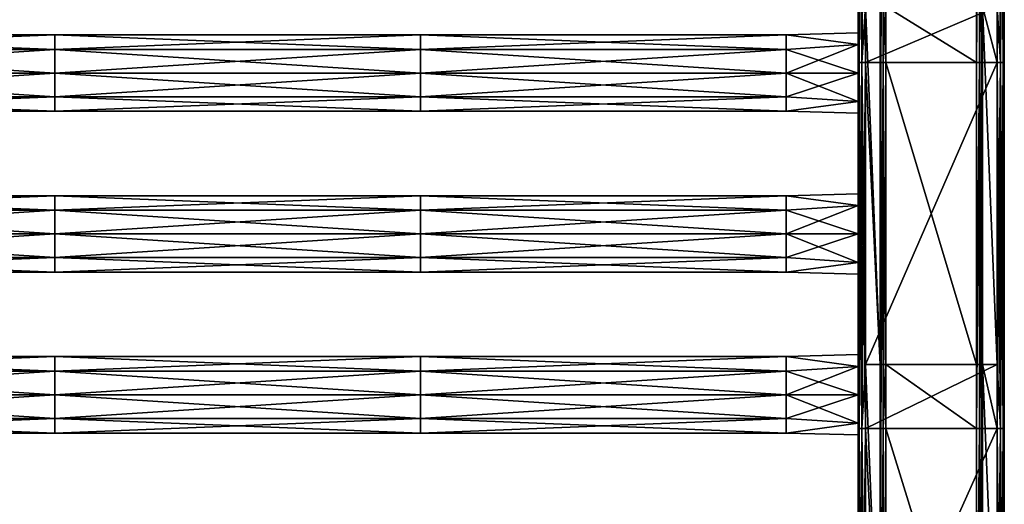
# Model space of a CAD drawing. Extents: x -252 to 252, y -10 to 987.
# Tile 219 of 256: x -20 to 250, y 162 to 294. Entities that reach past the tile are written whole.
import ezdxf

# ---------------------------------------------------------------- set-up
doc = ezdxf.new("R2010")
doc.units = 0
doc.header["$LTSCALE"] = 65.185185
for name, color, linetype in [('3827', 7, 'CONTINUOUS'), ('3828', 7, 'CONTINUOUS'), ('3829', 7, 'CONTINUOUS'), ('3830', 7, 'CONTINUOUS'), ('3831', 7, 'CONTINUOUS'), ('3832', 7, 'CONTINUOUS'), ('3833', 7, 'CONTINUOUS'), ('3834', 7, 'CONTINUOUS'), ('3835', 7, 'CONTINUOUS'), ('3836', 7, 'CONTINUOUS'), ('3837', 7, 'CONTINUOUS'), ('3838', 7, 'CONTINUOUS'), ('3839', 7, 'CONTINUOUS'), ('3840', 7, 'CONTINUOUS'), ('3917', 7, 'CONTINUOUS'), ('3918', 7, 'CONTINUOUS'), ('3919', 7, 'CONTINUOUS'), ('3920', 7, 'CONTINUOUS'), ('3921', 7, 'CONTINUOUS'), ('3922', 7, 'CONTINUOUS')]:
    doc.layers.add(name, color=color, linetype=linetype)

msp = doc.modelspace()

# ---------------------------------------------------------------- linework, layer by layer
at = {"layer": '3827', "color": 7, "linetype": 'CONTINUOUS'}
for points in [[(217.6, 282.4, -19), (217.6, 297.7, -19), (242.4, 282.4, -19), (217.6, 282.4, -19)], [(242.4, 282.4, -19), (217.6, 297.7, -19), (242.4, 297.7, -19), (242.4, 282.4, -19)], [(217.6, 199.8, -19), (217.6, 282.4, -19), (242.4, 199.8, -19), (217.6, 199.8, -19)], [(242.4, 199.8, -19), (217.6, 282.4, -19), (242.4, 282.4, -19), (242.4, 199.8, -19)], [(217.6, 182.3, -19), (217.6, 199.8, -19), (242.4, 182.3, -19), (217.6, 182.3, -19)], [(242.4, 182.3, -19), (217.6, 199.8, -19), (242.4, 199.8, -19), (242.4, 182.3, -19)], [(217.6, 101.9, -19), (217.6, 182.3, -19), (242.4, 101.9, -19), (217.6, 101.9, -19)], [(242.4, 101.9, -19), (217.6, 182.3, -19), (242.4, 182.3, -19), (242.4, 101.9, -19)]]:
    msp.add_3dface(points, dxfattribs=at)
at = {"layer": '3828', "color": 7, "linetype": 'CONTINUOUS'}
for points in [[(242.4, 282.4, -19), (242.4, 297.7, -19), (243.2, 382.5, -18.79), (242.4, 282.4, -19)], [(243.2, 282.4, -18.79), (242.4, 282.4, -19), (243.2, 382.5, -18.79), (243.2, 282.4, -18.79)], [(243.79, 282.4, -18.2), (243.2, 282.4, -18.79), (243.79, 382.5, -18.2), (243.79, 282.4, -18.2)], [(243.79, 382.5, -18.2), (243.2, 282.4, -18.79), (243.2, 382.5, -18.79), (243.79, 382.5, -18.2)], [(244, 297.7, -17.4), (243.79, 282.4, -18.2), (244, 382.5, -17.4), (244, 297.7, -17.4)], [(244, 382.5, -17.4), (243.79, 282.4, -18.2), (243.79, 382.5, -18.2), (244, 382.5, -17.4)], [(244, 282.4, -17.4), (243.79, 282.4, -18.2), (244, 297.7, -17.4), (244, 282.4, -17.4)], [(242.4, 182.3, -19), (242.4, 199.8, -19), (243.2, 282.4, -18.79), (242.4, 182.3, -19)], [(243.2, 182.3, -18.79), (242.4, 182.3, -19), (243.2, 282.4, -18.79), (243.2, 182.3, -18.79)], [(242.4, 199.8, -19), (242.4, 282.4, -19), (243.2, 282.4, -18.79), (242.4, 199.8, -19)], [(243.79, 282.4, -18.2), (243.2, 182.3, -18.79), (243.2, 282.4, -18.79), (243.79, 282.4, -18.2)], [(243.79, 182.3, -18.2), (243.2, 182.3, -18.79), (243.79, 282.4, -18.2), (243.79, 182.3, -18.2)], [(244, 199.8, -17.4), (243.79, 182.3, -18.2), (244, 282.4, -17.4), (244, 199.8, -17.4)], [(244, 282.4, -17.4), (243.79, 182.3, -18.2), (243.79, 282.4, -18.2), (244, 282.4, -17.4)], [(244, 182.3, -17.4), (243.79, 182.3, -18.2), (244, 199.8, -17.4), (244, 182.3, -17.4)], [(242.4, 82.2, -19), (242.4, 101.9, -19), (243.2, 182.3, -18.79), (242.4, 82.2, -19)], [(243.2, 82.2, -18.79), (242.4, 82.2, -19), (243.2, 182.3, -18.79), (243.2, 82.2, -18.79)], [(242.4, 101.9, -19), (242.4, 182.3, -19), (243.2, 182.3, -18.79), (242.4, 101.9, -19)], [(243.79, 182.3, -18.2), (243.2, 82.2, -18.79), (243.2, 182.3, -18.79), (243.79, 182.3, -18.2)], [(243.79, 82.2, -18.2), (243.2, 82.2, -18.79), (243.79, 182.3, -18.2), (243.79, 82.2, -18.2)], [(244, 182.3, -17.4), (243.79, 82.2, -18.2), (243.79, 182.3, -18.2), (244, 182.3, -17.4)], [(244, 101.9, -17.4), (243.79, 82.2, -18.2), (244, 182.3, -17.4), (244, 101.9, -17.4)]]:
    msp.add_3dface(points, dxfattribs=at)
at = {"layer": '3829', "color": 7, "linetype": 'CONTINUOUS'}
for points in [[(244, 282.4, -17.4), (244, 297.7, -17.4), (244, 199.8, -15), (244, 282.4, -17.4)], [(244, 199.8, -15), (244, 297.7, -17.4), (244, 297.7, -15), (244, 199.8, -15)], [(244, 199.8, -17.4), (244, 282.4, -17.4), (244, 199.8, -15), (244, 199.8, -17.4)], [(244, 101.9, -15), (244, 199.8, -17.4), (244, 199.8, -15), (244, 101.9, -15)], [(244, 182.3, -17.4), (244, 199.8, -17.4), (244, 101.9, -15), (244, 182.3, -17.4)], [(244, 101.9, -17.4), (244, 182.3, -17.4), (244, 101.9, -15), (244, 101.9, -17.4)]]:
    msp.add_3dface(points, dxfattribs=at)
at = {"layer": '3830', "color": 7, "linetype": 'CONTINUOUS'}
for points in [[(244, 199.8, -15), (244, 297.7, -15), (248, 199.8, -15), (244, 199.8, -15)], [(248, 199.8, -15), (244, 297.7, -15), (248, 282.4, -15), (248, 199.8, -15)], [(248, 282.4, -15), (244, 297.7, -15), (248, 297.7, -15), (248, 282.4, -15)], [(244, 101.9, -15), (244, 199.8, -15), (248, 101.9, -15), (244, 101.9, -15)], [(248, 101.9, -15), (244, 199.8, -15), (248, 182.3, -15), (248, 101.9, -15)], [(248, 182.3, -15), (244, 199.8, -15), (248, 199.8, -15), (248, 182.3, -15)]]:
    msp.add_3dface(points, dxfattribs=at)
at = {"layer": '3831', "color": 7, "linetype": 'CONTINUOUS'}
for points in [[(248, 282.4, -15), (248, 297.7, -15), (249, 382.5, -14.73), (248, 282.4, -15)], [(249, 282.4, -14.73), (248, 282.4, -15), (249, 382.5, -14.73), (249, 282.4, -14.73)], [(249.73, 382.5, -14), (249, 282.4, -14.73), (249, 382.5, -14.73), (249.73, 382.5, -14)], [(249.73, 282.4, -14), (249, 282.4, -14.73), (249.73, 382.5, -14), (249.73, 282.4, -14)], [(250, 382.5, -13), (249.73, 282.4, -14), (249.73, 382.5, -14), (250, 382.5, -13)], [(250, 297.7, -13), (249.73, 282.4, -14), (250, 382.5, -13), (250, 297.7, -13)], [(250, 282.4, -13), (249.73, 282.4, -14), (250, 297.7, -13), (250, 282.4, -13)], [(248, 182.3, -15), (248, 199.8, -15), (249, 282.4, -14.73), (248, 182.3, -15)], [(249, 182.3, -14.73), (248, 182.3, -15), (249, 282.4, -14.73), (249, 182.3, -14.73)], [(248, 199.8, -15), (248, 282.4, -15), (249, 282.4, -14.73), (248, 199.8, -15)], [(249.73, 182.3, -14), (249, 182.3, -14.73), (249.73, 282.4, -14), (249.73, 182.3, -14)], [(249.73, 282.4, -14), (249, 182.3, -14.73), (249, 282.4, -14.73), (249.73, 282.4, -14)], [(250, 282.4, -13), (249.73, 182.3, -14), (249.73, 282.4, -14), (250, 282.4, -13)], [(250, 199.8, -13), (249.73, 182.3, -14), (250, 282.4, -13), (250, 199.8, -13)], [(250, 182.3, -13), (249.73, 182.3, -14), (250, 199.8, -13), (250, 182.3, -13)], [(248, 82.2, -15), (248, 101.9, -15), (249, 182.3, -14.73), (248, 82.2, -15)], [(249, 82.2, -14.73), (248, 82.2, -15), (249, 182.3, -14.73), (249, 82.2, -14.73)], [(248, 101.9, -15), (248, 182.3, -15), (249, 182.3, -14.73), (248, 101.9, -15)], [(249.73, 182.3, -14), (249, 82.2, -14.73), (249, 182.3, -14.73), (249.73, 182.3, -14)], [(249.73, 82.2, -14), (249, 82.2, -14.73), (249.73, 182.3, -14), (249.73, 82.2, -14)], [(250, 182.3, -13), (249.73, 82.2, -14), (249.73, 182.3, -14), (250, 182.3, -13)], [(250, 101.9, -13), (249.73, 82.2, -14), (250, 182.3, -13), (250, 101.9, -13)]]:
    msp.add_3dface(points, dxfattribs=at)
at = {"layer": '3832', "color": 7, "linetype": 'CONTINUOUS'}
for points in [[(250, 282.4, 13), (250, 297.7, -13), (250, 297.7, 13), (250, 282.4, 13)], [(250, 282.4, -13), (250, 297.7, -13), (250, 282.4, 13), (250, 282.4, -13)], [(250, 199.8, -13), (250, 282.4, -13), (250, 199.8, 13), (250, 199.8, -13)], [(250, 199.8, 13), (250, 282.4, -13), (250, 282.4, 13), (250, 199.8, 13)], [(250, 182.3, -13), (250, 199.8, -13), (250, 182.3, 13), (250, 182.3, -13)], [(250, 182.3, 13), (250, 199.8, -13), (250, 199.8, 13), (250, 182.3, 13)], [(250, 101.9, -13), (250, 182.3, -13), (250, 101.9, 13), (250, 101.9, -13)], [(250, 101.9, 13), (250, 182.3, -13), (250, 182.3, 13), (250, 101.9, 13)]]:
    msp.add_3dface(points, dxfattribs=at)
at = {"layer": '3833', "color": 7, "linetype": 'CONTINUOUS'}
for points in [[(248, 297.7, 15), (249, 282.4, 14.73), (248, 382.5, 15), (248, 297.7, 15)], [(248, 382.5, 15), (249, 282.4, 14.73), (249, 382.5, 14.73), (248, 382.5, 15)], [(249, 282.4, 14.73), (249.73, 282.4, 14), (249, 382.5, 14.73), (249, 282.4, 14.73)], [(249, 382.5, 14.73), (249.73, 282.4, 14), (249.73, 382.5, 14), (249, 382.5, 14.73)], [(250, 282.4, 13), (250, 297.7, 13), (249.73, 382.5, 14), (250, 282.4, 13)], [(249.73, 282.4, 14), (250, 282.4, 13), (249.73, 382.5, 14), (249.73, 282.4, 14)], [(248, 282.4, 15), (249, 282.4, 14.73), (248, 297.7, 15), (248, 282.4, 15)], [(248, 199.8, 15), (249, 182.3, 14.73), (248, 282.4, 15), (248, 199.8, 15)], [(248, 282.4, 15), (249, 182.3, 14.73), (249, 282.4, 14.73), (248, 282.4, 15)], [(249, 182.3, 14.73), (249.73, 182.3, 14), (249, 282.4, 14.73), (249, 182.3, 14.73)], [(249, 282.4, 14.73), (249.73, 182.3, 14), (249.73, 282.4, 14), (249, 282.4, 14.73)], [(250, 182.3, 13), (250, 199.8, 13), (249.73, 282.4, 14), (250, 182.3, 13)], [(250, 199.8, 13), (250, 282.4, 13), (249.73, 282.4, 14), (250, 199.8, 13)], [(249.73, 182.3, 14), (250, 182.3, 13), (249.73, 282.4, 14), (249.73, 182.3, 14)], [(248, 182.3, 15), (249, 182.3, 14.73), (248, 199.8, 15), (248, 182.3, 15)], [(248, 101.9, 15), (249, 82.2, 14.73), (248, 182.3, 15), (248, 101.9, 15)], [(248, 182.3, 15), (249, 82.2, 14.73), (249, 182.3, 14.73), (248, 182.3, 15)], [(249, 82.2, 14.73), (249.73, 82.2, 14), (249, 182.3, 14.73), (249, 82.2, 14.73)], [(249, 182.3, 14.73), (249.73, 82.2, 14), (249.73, 182.3, 14), (249, 182.3, 14.73)], [(250, 101.9, 13), (250, 182.3, 13), (249.73, 182.3, 14), (250, 101.9, 13)], [(249.73, 82.2, 14), (250, 82.2, 13), (249.73, 182.3, 14), (249.73, 82.2, 14)], [(250, 82.2, 13), (250, 101.9, 13), (249.73, 182.3, 14), (250, 82.2, 13)]]:
    msp.add_3dface(points, dxfattribs=at)
at = {"layer": '3834', "color": 7, "linetype": 'CONTINUOUS'}
for points in [[(212, 282.4, 15), (248, 297.7, 15), (212, 297.7, 15), (212, 282.4, 15)], [(248, 282.4, 15), (248, 297.7, 15), (212, 282.4, 15), (248, 282.4, 15)], [(248, 199.8, 15), (248, 282.4, 15), (212, 199.8, 15), (248, 199.8, 15)], [(212, 199.8, 15), (248, 282.4, 15), (212, 282.4, 15), (212, 199.8, 15)], [(212, 182.3, 15), (248, 199.8, 15), (212, 199.8, 15), (212, 182.3, 15)], [(248, 182.3, 15), (248, 199.8, 15), (212, 182.3, 15), (248, 182.3, 15)], [(212, 101.9, 15), (248, 182.3, 15), (212, 182.3, 15), (212, 101.9, 15)], [(248, 101.9, 15), (248, 182.3, 15), (212, 101.9, 15), (248, 101.9, 15)]]:
    msp.add_3dface(points, dxfattribs=at)
at = {"layer": '3835', "color": 7, "linetype": 'CONTINUOUS'}
for points in [[(210, 382.5, 13), (210.27, 282.4, 14), (210.27, 382.5, 14), (210, 382.5, 13)], [(210, 297.7, 13), (210.27, 282.4, 14), (210, 382.5, 13), (210, 297.7, 13)], [(210.27, 382.5, 14), (211, 282.4, 14.73), (211, 382.5, 14.73), (210.27, 382.5, 14)], [(210.27, 282.4, 14), (211, 282.4, 14.73), (210.27, 382.5, 14), (210.27, 282.4, 14)], [(211, 282.4, 14.73), (212, 282.4, 15), (211, 382.5, 14.73), (211, 282.4, 14.73)], [(212, 282.4, 15), (212, 297.7, 15), (211, 382.5, 14.73), (212, 282.4, 15)], [(210, 282.4, 13), (210.27, 282.4, 14), (210, 297.7, 13), (210, 282.4, 13)], [(210, 199.8, 13), (210.27, 182.3, 14), (210, 282.4, 13), (210, 199.8, 13)], [(210, 282.4, 13), (210.27, 182.3, 14), (210.27, 282.4, 14), (210, 282.4, 13)], [(210.27, 182.3, 14), (211, 182.3, 14.73), (210.27, 282.4, 14), (210.27, 182.3, 14)], [(210.27, 282.4, 14), (211, 182.3, 14.73), (211, 282.4, 14.73), (210.27, 282.4, 14)], [(212, 182.3, 15), (212, 199.8, 15), (211, 282.4, 14.73), (212, 182.3, 15)], [(212, 199.8, 15), (212, 282.4, 15), (211, 282.4, 14.73), (212, 199.8, 15)], [(211, 182.3, 14.73), (212, 182.3, 15), (211, 282.4, 14.73), (211, 182.3, 14.73)], [(210, 182.3, 13), (210.27, 182.3, 14), (210, 199.8, 13), (210, 182.3, 13)], [(210, 101.9, 13), (210.27, 82.2, 14), (210, 182.3, 13), (210, 101.9, 13)], [(210, 182.3, 13), (210.27, 82.2, 14), (210.27, 182.3, 14), (210, 182.3, 13)], [(210.27, 182.3, 14), (211, 82.2, 14.73), (211, 182.3, 14.73), (210.27, 182.3, 14)], [(210.27, 82.2, 14), (211, 82.2, 14.73), (210.27, 182.3, 14), (210.27, 82.2, 14)], [(212, 101.9, 15), (212, 182.3, 15), (211, 182.3, 14.73), (212, 101.9, 15)], [(211, 82.2, 14.73), (212, 82.2, 15), (211, 182.3, 14.73), (211, 82.2, 14.73)], [(212, 82.2, 15), (212, 101.9, 15), (211, 182.3, 14.73), (212, 82.2, 15)]]:
    msp.add_3dface(points, dxfattribs=at)
at = {"layer": '3836', "color": 7, "linetype": 'CONTINUOUS'}
for points in [[(210, 297.7, -13), (210, 282.4, -13), (210, 287.28, -7.78), (210, 297.7, -13)], [(210, 297.7, 13), (210, 297.7, -13), (210, 287.28, -7.78), (210, 297.7, 13)], [(210, 287.28, 7.78), (210, 297.7, 13), (210, 290.5), (210, 287.28, 7.78)], [(210, 290.5), (210, 297.7, 13), (210, 287.28, -7.78), (210, 290.5)], [(210, 282.4, 13), (210, 297.7, 13), (210, 287.28, 7.78), (210, 282.4, 13)], [(210, 282.4, -13), (210, 279.5, -11), (210, 287.28, -7.78), (210, 282.4, -13)], [(210, 279.5, 11), (210, 282.4, 13), (210, 287.28, 7.78), (210, 279.5, 11)], [(210, 282.4, -13), (210, 199.8, -13), (210, 279.5, -11), (210, 282.4, -13)], [(210, 246.5), (210, 282.4, 13), (210, 271.72, 7.78), (210, 246.5)], [(210, 271.72, 7.78), (210, 282.4, 13), (210, 279.5, 11), (210, 271.72, 7.78)], [(210, 199.8, 13), (210, 282.4, 13), (210, 235.5, 11), (210, 199.8, 13)], [(210, 235.5, 11), (210, 282.4, 13), (210, 243.28, 7.78), (210, 235.5, 11)], [(210, 243.28, 7.78), (210, 282.4, 13), (210, 246.5), (210, 243.28, 7.78)], [(210, 199.8, -13), (210, 235.5, -11), (210, 279.5, -11), (210, 199.8, -13)], [(210, 279.5, -11), (210, 235.5, -11), (210, 271.72, -7.78), (210, 279.5, -11)], [(210, 268.5), (210, 246.5), (210, 271.72, 7.78), (210, 268.5)], [(210, 271.72, -7.78), (210, 235.5, -11), (210, 268.5), (210, 271.72, -7.78)], [(210, 243.28, -7.78), (210, 246.5), (210, 268.5), (210, 243.28, -7.78)], [(210, 235.5, -11), (210, 243.28, -7.78), (210, 268.5), (210, 235.5, -11)], [(210, 235.5, -11), (210, 199.8, -13), (210, 227.72, -7.78), (210, 235.5, -11)], [(210, 227.72, 7.78), (210, 202.5), (210, 235.5, 11), (210, 227.72, 7.78)], [(210, 202.5), (210, 199.8, 13), (210, 235.5, 11), (210, 202.5)], [(210, 227.72, -7.78), (210, 199.8, -13), (210, 224.5), (210, 227.72, -7.78)], [(210, 224.5), (210, 202.5), (210, 227.72, 7.78), (210, 224.5)], [(210, 199.8, -13), (210, 202.5), (210, 224.5), (210, 199.8, -13)], [(210, 202.5), (210, 199.8, -13), (210, 199.28, -7.78), (210, 202.5)], [(210, 199.28, 7.78), (210, 199.8, 13), (210, 202.5), (210, 199.28, 7.78)], [(210, 199.8, -13), (210, 191.5, -11), (210, 199.28, -7.78), (210, 199.8, -13)], [(210, 199.8, -13), (210, 182.3, -13), (210, 191.5, -11), (210, 199.8, -13)], [(210, 182.3, 13), (210, 199.8, 13), (210, 191.5, 11), (210, 182.3, 13)], [(210, 191.5, 11), (210, 199.8, 13), (210, 199.28, 7.78), (210, 191.5, 11)], [(210, 191.5, -11), (210, 182.3, -13), (210, 183.72, -7.78), (210, 191.5, -11)], [(210, 183.72, 7.78), (210, 182.3, 13), (210, 191.5, 11), (210, 183.72, 7.78)], [(210, 183.72, -7.78), (210, 182.3, -13), (210, 180.5), (210, 183.72, -7.78)], [(210, 180.5), (210, 182.3, 13), (210, 183.72, 7.78), (210, 180.5)], [(210, 182.3, -13), (210, 147.5, -11), (210, 180.5), (210, 182.3, -13)], [(210, 182.3, -13), (210, 101.9, -13), (210, 147.5, -11), (210, 182.3, -13)], [(210, 101.9, 13), (210, 182.3, 13), (210, 103.5, 11), (210, 101.9, 13)], [(210, 103.5, 11), (210, 182.3, 13), (210, 147.5, 11), (210, 103.5, 11)], [(210, 147.5, 11), (210, 182.3, 13), (210, 155.28, 7.78), (210, 147.5, 11)], [(210, 155.28, 7.78), (210, 182.3, 13), (210, 158.5), (210, 155.28, 7.78)], [(210, 158.5), (210, 182.3, 13), (210, 180.5), (210, 158.5)], [(210, 155.28, -7.78), (210, 158.5), (210, 180.5), (210, 155.28, -7.78)], [(210, 147.5, -11), (210, 155.28, -7.78), (210, 180.5), (210, 147.5, -11)]]:
    msp.add_3dface(points, dxfattribs=at)
at = {"layer": '3837', "color": 7, "linetype": 'CONTINUOUS'}
for points in [[(210, 282.4, -13), (210, 297.7, -13), (210.27, 382.5, -14), (210, 282.4, -13)], [(210.27, 282.4, -14), (210, 282.4, -13), (210.27, 382.5, -14), (210.27, 282.4, -14)], [(211, 282.4, -14.73), (210.27, 282.4, -14), (211, 382.5, -14.73), (211, 282.4, -14.73)], [(211, 382.5, -14.73), (210.27, 282.4, -14), (210.27, 382.5, -14), (211, 382.5, -14.73)], [(212, 297.7, -15), (211, 282.4, -14.73), (212, 382.5, -15), (212, 297.7, -15)], [(212, 382.5, -15), (211, 282.4, -14.73), (211, 382.5, -14.73), (212, 382.5, -15)], [(212, 282.4, -15), (211, 282.4, -14.73), (212, 297.7, -15), (212, 282.4, -15)], [(210, 199.8, -13), (210, 282.4, -13), (210.27, 282.4, -14), (210, 199.8, -13)], [(210, 182.3, -13), (210, 199.8, -13), (210.27, 282.4, -14), (210, 182.3, -13)], [(210.27, 182.3, -14), (210, 182.3, -13), (210.27, 282.4, -14), (210.27, 182.3, -14)], [(211, 182.3, -14.73), (210.27, 182.3, -14), (211, 282.4, -14.73), (211, 182.3, -14.73)], [(211, 282.4, -14.73), (210.27, 182.3, -14), (210.27, 282.4, -14), (211, 282.4, -14.73)], [(212, 199.8, -15), (211, 182.3, -14.73), (212, 282.4, -15), (212, 199.8, -15)], [(212, 282.4, -15), (211, 182.3, -14.73), (211, 282.4, -14.73), (212, 282.4, -15)], [(212, 182.3, -15), (211, 182.3, -14.73), (212, 199.8, -15), (212, 182.3, -15)], [(210.27, 82.2, -14), (210, 82.2, -13), (210.27, 182.3, -14), (210.27, 82.2, -14)], [(210, 101.9, -13), (210, 182.3, -13), (210.27, 182.3, -14), (210, 101.9, -13)], [(210, 82.2, -13), (210, 101.9, -13), (210.27, 182.3, -14), (210, 82.2, -13)], [(211, 182.3, -14.73), (210.27, 82.2, -14), (210.27, 182.3, -14), (211, 182.3, -14.73)], [(211, 82.2, -14.73), (210.27, 82.2, -14), (211, 182.3, -14.73), (211, 82.2, -14.73)], [(212, 182.3, -15), (211, 82.2, -14.73), (211, 182.3, -14.73), (212, 182.3, -15)], [(212, 101.9, -15), (211, 82.2, -14.73), (212, 182.3, -15), (212, 101.9, -15)]]:
    msp.add_3dface(points, dxfattribs=at)
at = {"layer": '3838', "color": 7, "linetype": 'CONTINUOUS'}
for points in [[(212, 282.4, -15), (212, 297.7, -15), (216, 199.8, -15), (212, 282.4, -15)], [(216, 199.8, -15), (212, 297.7, -15), (216, 297.7, -15), (216, 199.8, -15)], [(212, 199.8, -15), (212, 282.4, -15), (216, 199.8, -15), (212, 199.8, -15)], [(216, 101.9, -15), (212, 199.8, -15), (216, 199.8, -15), (216, 101.9, -15)], [(212, 182.3, -15), (212, 199.8, -15), (216, 101.9, -15), (212, 182.3, -15)], [(212, 101.9, -15), (212, 182.3, -15), (216, 101.9, -15), (212, 101.9, -15)]]:
    msp.add_3dface(points, dxfattribs=at)
at = {"layer": '3839', "color": 7, "linetype": 'CONTINUOUS'}
for points in [[(216, 282.4, -17.4), (216, 297.7, -15), (216, 297.7, -17.4), (216, 282.4, -17.4)], [(216, 199.8, -17.4), (216, 297.7, -15), (216, 282.4, -17.4), (216, 199.8, -17.4)], [(216, 199.8, -15), (216, 297.7, -15), (216, 199.8, -17.4), (216, 199.8, -15)], [(216, 101.9, -15), (216, 199.8, -15), (216, 101.9, -17.4), (216, 101.9, -15)], [(216, 101.9, -17.4), (216, 199.8, -15), (216, 182.3, -17.4), (216, 101.9, -17.4)], [(216, 182.3, -17.4), (216, 199.8, -15), (216, 199.8, -17.4), (216, 182.3, -17.4)]]:
    msp.add_3dface(points, dxfattribs=at)
at = {"layer": '3840', "color": 7, "linetype": 'CONTINUOUS'}
for points in [[(216, 282.4, -17.4), (216, 297.7, -17.4), (216.21, 382.5, -18.2), (216, 282.4, -17.4)], [(216.21, 282.4, -18.2), (216, 282.4, -17.4), (216.21, 382.5, -18.2), (216.21, 282.4, -18.2)], [(216.8, 282.4, -18.79), (216.21, 282.4, -18.2), (216.8, 382.5, -18.79), (216.8, 282.4, -18.79)], [(216.8, 382.5, -18.79), (216.21, 282.4, -18.2), (216.21, 382.5, -18.2), (216.8, 382.5, -18.79)], [(217.6, 382.5, -19), (216.8, 282.4, -18.79), (216.8, 382.5, -18.79), (217.6, 382.5, -19)], [(217.6, 382.5, -19), (217.6, 297.7, -19), (216.8, 282.4, -18.79), (217.6, 382.5, -19)], [(217.6, 297.7, -19), (217.6, 282.4, -19), (216.8, 282.4, -18.79), (217.6, 297.7, -19)], [(216, 182.3, -17.4), (216, 199.8, -17.4), (216.21, 282.4, -18.2), (216, 182.3, -17.4)], [(216.21, 182.3, -18.2), (216, 182.3, -17.4), (216.21, 282.4, -18.2), (216.21, 182.3, -18.2)], [(216, 199.8, -17.4), (216, 282.4, -17.4), (216.21, 282.4, -18.2), (216, 199.8, -17.4)], [(216.8, 182.3, -18.79), (216.21, 182.3, -18.2), (216.8, 282.4, -18.79), (216.8, 182.3, -18.79)], [(216.8, 282.4, -18.79), (216.21, 182.3, -18.2), (216.21, 282.4, -18.2), (216.8, 282.4, -18.79)], [(217.6, 282.4, -19), (216.8, 182.3, -18.79), (216.8, 282.4, -18.79), (217.6, 282.4, -19)], [(217.6, 282.4, -19), (217.6, 199.8, -19), (216.8, 182.3, -18.79), (217.6, 282.4, -19)], [(217.6, 199.8, -19), (217.6, 182.3, -19), (216.8, 182.3, -18.79), (217.6, 199.8, -19)], [(216, 82.2, -17.4), (216, 101.9, -17.4), (216.21, 182.3, -18.2), (216, 82.2, -17.4)], [(216.21, 82.2, -18.2), (216, 82.2, -17.4), (216.21, 182.3, -18.2), (216.21, 82.2, -18.2)], [(216, 101.9, -17.4), (216, 182.3, -17.4), (216.21, 182.3, -18.2), (216, 101.9, -17.4)], [(216.8, 182.3, -18.79), (216.21, 82.2, -18.2), (216.21, 182.3, -18.2), (216.8, 182.3, -18.79)], [(216.8, 82.2, -18.79), (216.21, 82.2, -18.2), (216.8, 182.3, -18.79), (216.8, 82.2, -18.79)], [(217.6, 182.3, -19), (217.6, 101.9, -19), (216.8, 82.2, -18.79), (217.6, 182.3, -19)], [(217.6, 182.3, -19), (216.8, 82.2, -18.79), (216.8, 182.3, -18.79), (217.6, 182.3, -19)]]:
    msp.add_3dface(points, dxfattribs=at)
at = {"layer": '3917', "color": 7, "linetype": 'CONTINUOUS'}
for points in [[(190.3, 201.96, 3.4), (210, 202.5), (190.3, 201.96, -3.4), (190.3, 201.96, 3.4)], [(210, 202.5), (210, 199.28, -7.78), (190.3, 201.96, -3.4), (210, 202.5)], [(210, 199.28, 7.78), (210, 202.5), (190.3, 201.96, 3.4), (210, 199.28, 7.78)], [(-110, 201.96, 3.4), (-9.9, 201.96, 3.4), (-9.9, 201.96, -3.4), (-110, 201.96, 3.4)], [(-110, 201.96, 3.4), (-110, 197.97, 8.9), (-9.9, 201.96, 3.4), (-110, 201.96, 3.4)], [(-110, 201.96, -3.4), (-9.9, 201.96, -3.4), (-9.9, 197.97, -8.9), (-110, 201.96, -3.4)], [(-110, 201.96, -3.4), (-110, 201.96, 3.4), (-9.9, 201.96, -3.4), (-110, 201.96, -3.4)], [(-110, 197.97, -8.9), (-110, 201.96, -3.4), (-9.9, 197.97, -8.9), (-110, 197.97, -8.9)], [(-110, 197.97, 8.9), (-9.9, 197.97, 8.9), (-9.9, 201.96, 3.4), (-110, 197.97, 8.9)], [(90.2, 197.97, 8.9), (90.2, 201.96, 3.4), (-9.9, 197.97, 8.9), (90.2, 197.97, 8.9)], [(90.2, 201.96, 3.4), (90.2, 201.96, -3.4), (-9.9, 201.96, 3.4), (90.2, 201.96, 3.4)], [(-9.9, 201.96, -3.4), (90.2, 197.97, -8.9), (-9.9, 197.97, -8.9), (-9.9, 201.96, -3.4)], [(-9.9, 201.96, 3.4), (90.2, 201.96, -3.4), (-9.9, 201.96, -3.4), (-9.9, 201.96, 3.4)], [(90.2, 201.96, -3.4), (90.2, 197.97, -8.9), (-9.9, 201.96, -3.4), (90.2, 201.96, -3.4)], [(-9.9, 197.97, 8.9), (90.2, 201.96, 3.4), (-9.9, 201.96, 3.4), (-9.9, 197.97, 8.9)], [(90.2, 201.96, -3.4), (190.3, 197.97, -8.9), (90.2, 197.97, -8.9), (90.2, 201.96, -3.4)], [(90.2, 201.96, 3.4), (190.3, 201.96, -3.4), (90.2, 201.96, -3.4), (90.2, 201.96, 3.4)], [(190.3, 201.96, -3.4), (190.3, 197.97, -8.9), (90.2, 201.96, -3.4), (190.3, 201.96, -3.4)], [(190.3, 197.97, 8.9), (190.3, 201.96, 3.4), (90.2, 197.97, 8.9), (190.3, 197.97, 8.9)], [(190.3, 201.96, 3.4), (190.3, 201.96, -3.4), (90.2, 201.96, 3.4), (190.3, 201.96, 3.4)], [(90.2, 197.97, 8.9), (190.3, 201.96, 3.4), (90.2, 201.96, 3.4), (90.2, 197.97, 8.9)], [(190.3, 201.96, -3.4), (210, 199.28, -7.78), (190.3, 197.97, -8.9), (190.3, 201.96, -3.4)], [(190.3, 197.97, 8.9), (210, 199.28, 7.78), (190.3, 201.96, 3.4), (190.3, 197.97, 8.9)], [(-9.9, 191.5, -11), (-110, 197.97, -8.9), (-9.9, 197.97, -8.9), (-9.9, 191.5, -11)], [(-110, 191.5, -11), (-110, 197.97, -8.9), (-9.9, 191.5, -11), (-110, 191.5, -11)], [(-110, 191.5, 11), (-9.9, 191.5, 11), (-9.9, 197.97, 8.9), (-110, 191.5, 11)], [(-110, 197.97, 8.9), (-110, 191.5, 11), (-9.9, 197.97, 8.9), (-110, 197.97, 8.9)], [(90.2, 191.5, 11), (90.2, 197.97, 8.9), (-9.9, 191.5, 11), (90.2, 191.5, 11)], [(-9.9, 191.5, 11), (90.2, 197.97, 8.9), (-9.9, 197.97, 8.9), (-9.9, 191.5, 11)], [(90.2, 191.5, -11), (-9.9, 191.5, -11), (-9.9, 197.97, -8.9), (90.2, 191.5, -11)], [(90.2, 197.97, -8.9), (90.2, 191.5, -11), (-9.9, 197.97, -8.9), (90.2, 197.97, -8.9)], [(190.3, 191.5, -11), (90.2, 191.5, -11), (90.2, 197.97, -8.9), (190.3, 191.5, -11)], [(190.3, 197.97, -8.9), (190.3, 191.5, -11), (90.2, 197.97, -8.9), (190.3, 197.97, -8.9)], [(90.2, 191.5, 11), (190.3, 197.97, 8.9), (90.2, 197.97, 8.9), (90.2, 191.5, 11)], [(190.3, 191.5, 11), (190.3, 197.97, 8.9), (90.2, 191.5, 11), (190.3, 191.5, 11)], [(190.3, 191.5, 11), (210, 199.28, 7.78), (190.3, 197.97, 8.9), (190.3, 191.5, 11)], [(210, 191.5, 11), (210, 199.28, 7.78), (190.3, 191.5, 11), (210, 191.5, 11)], [(210, 199.28, -7.78), (210, 191.5, -11), (190.3, 197.97, -8.9), (210, 199.28, -7.78)], [(190.3, 197.97, -8.9), (210, 191.5, -11), (190.3, 191.5, -11), (190.3, 197.97, -8.9)]]:
    msp.add_3dface(points, dxfattribs=at)
at = {"layer": '3918', "color": 7, "linetype": 'CONTINUOUS'}
for points in [[(-9.9, 191.5, 11), (-110, 185.03, 8.9), (-9.9, 185.03, 8.9), (-9.9, 191.5, 11)], [(-110, 191.5, -11), (-9.9, 191.5, -11), (-9.9, 185.03, -8.9), (-110, 191.5, -11)], [(-110, 185.03, -8.9), (-110, 191.5, -11), (-9.9, 185.03, -8.9), (-110, 185.03, -8.9)], [(-9.9, 191.5, 11), (-110, 191.5, 11), (-110, 185.03, 8.9), (-9.9, 191.5, 11)], [(90.2, 191.5, 11), (-9.9, 191.5, 11), (-9.9, 185.03, 8.9), (90.2, 191.5, 11)], [(90.2, 185.03, 8.9), (90.2, 191.5, 11), (-9.9, 185.03, 8.9), (90.2, 185.03, 8.9)], [(-9.9, 191.5, -11), (90.2, 185.03, -8.9), (-9.9, 185.03, -8.9), (-9.9, 191.5, -11)], [(-9.9, 191.5, -11), (90.2, 191.5, -11), (90.2, 185.03, -8.9), (-9.9, 191.5, -11)], [(90.2, 191.5, -11), (190.3, 185.03, -8.9), (90.2, 185.03, -8.9), (90.2, 191.5, -11)], [(190.3, 191.5, 11), (90.2, 191.5, 11), (90.2, 185.03, 8.9), (190.3, 191.5, 11)], [(190.3, 185.03, 8.9), (190.3, 191.5, 11), (90.2, 185.03, 8.9), (190.3, 185.03, 8.9)], [(90.2, 191.5, -11), (190.3, 191.5, -11), (190.3, 185.03, -8.9), (90.2, 191.5, -11)], [(210, 191.5, 11), (190.3, 191.5, 11), (190.3, 185.03, 8.9), (210, 191.5, 11)], [(210, 183.72, 7.78), (210, 191.5, 11), (190.3, 185.03, 8.9), (210, 183.72, 7.78)], [(190.3, 191.5, -11), (210, 183.72, -7.78), (190.3, 185.03, -8.9), (190.3, 191.5, -11)], [(210, 191.5, -11), (210, 183.72, -7.78), (190.3, 191.5, -11), (210, 191.5, -11)], [(-110, 185.03, 8.9), (-110, 181.04, 3.4), (-9.9, 185.03, 8.9), (-110, 185.03, 8.9)], [(-110, 181.04, 3.4), (-9.9, 181.04, 3.4), (-9.9, 185.03, 8.9), (-110, 181.04, 3.4)], [(-110, 181.04, -3.4), (-110, 185.03, -8.9), (-9.9, 181.04, -3.4), (-110, 181.04, -3.4)], [(-110, 185.03, -8.9), (-9.9, 185.03, -8.9), (-9.9, 181.04, -3.4), (-110, 185.03, -8.9)], [(-9.9, 181.04, 3.4), (90.2, 185.03, 8.9), (-9.9, 185.03, 8.9), (-9.9, 181.04, 3.4)], [(90.2, 181.04, 3.4), (90.2, 185.03, 8.9), (-9.9, 181.04, 3.4), (90.2, 181.04, 3.4)], [(-9.9, 185.03, -8.9), (90.2, 181.04, -3.4), (-9.9, 181.04, -3.4), (-9.9, 185.03, -8.9)], [(90.2, 185.03, -8.9), (90.2, 181.04, -3.4), (-9.9, 185.03, -8.9), (90.2, 185.03, -8.9)], [(190.3, 185.03, -8.9), (190.3, 181.04, -3.4), (90.2, 185.03, -8.9), (190.3, 185.03, -8.9)], [(90.2, 181.04, 3.4), (190.3, 185.03, 8.9), (90.2, 185.03, 8.9), (90.2, 181.04, 3.4)], [(190.3, 181.04, 3.4), (190.3, 185.03, 8.9), (90.2, 181.04, 3.4), (190.3, 181.04, 3.4)], [(90.2, 185.03, -8.9), (190.3, 181.04, -3.4), (90.2, 181.04, -3.4), (90.2, 185.03, -8.9)], [(190.3, 181.04, 3.4), (210, 183.72, 7.78), (190.3, 185.03, 8.9), (190.3, 181.04, 3.4)], [(190.3, 185.03, -8.9), (210, 183.72, -7.78), (190.3, 181.04, -3.4), (190.3, 185.03, -8.9)], [(210, 180.5), (210, 183.72, 7.78), (190.3, 181.04, 3.4), (210, 180.5)], [(210, 183.72, -7.78), (210, 180.5), (190.3, 181.04, -3.4), (210, 183.72, -7.78)], [(-110, 181.04, 3.4), (-110, 181.04, -3.4), (-9.9, 181.04, 3.4), (-110, 181.04, 3.4)], [(-110, 181.04, -3.4), (-9.9, 181.04, -3.4), (-9.9, 181.04, 3.4), (-110, 181.04, -3.4)], [(-9.9, 181.04, -3.4), (90.2, 181.04, 3.4), (-9.9, 181.04, 3.4), (-9.9, 181.04, -3.4)], [(90.2, 181.04, -3.4), (90.2, 181.04, 3.4), (-9.9, 181.04, -3.4), (90.2, 181.04, -3.4)], [(90.2, 181.04, -3.4), (190.3, 181.04, 3.4), (90.2, 181.04, 3.4), (90.2, 181.04, -3.4)], [(190.3, 181.04, -3.4), (190.3, 181.04, 3.4), (90.2, 181.04, -3.4), (190.3, 181.04, -3.4)], [(190.3, 181.04, -3.4), (210, 180.5), (190.3, 181.04, 3.4), (190.3, 181.04, -3.4)]]:
    msp.add_3dface(points, dxfattribs=at)
at = {"layer": '3919', "color": 7, "linetype": 'CONTINUOUS'}
for points in [[(-110, 241.97, -8.9), (-110, 245.96, -3.4), (-9.9, 241.97, -8.9), (-110, 241.97, -8.9)], [(-110, 245.96, -3.4), (-110, 245.96, 3.4), (-9.9, 245.96, -3.4), (-110, 245.96, -3.4)], [(-110, 245.96, -3.4), (-9.9, 245.96, -3.4), (-9.9, 241.97, -8.9), (-110, 245.96, -3.4)], [(-110, 245.96, 3.4), (-110, 241.97, 8.9), (-9.9, 245.96, 3.4), (-110, 245.96, 3.4)], [(-110, 245.96, 3.4), (-9.9, 245.96, 3.4), (-9.9, 245.96, -3.4), (-110, 245.96, 3.4)], [(-110, 241.97, 8.9), (-9.9, 241.97, 8.9), (-9.9, 245.96, 3.4), (-110, 241.97, 8.9)], [(90.2, 241.97, 8.9), (90.2, 245.96, 3.4), (-9.9, 241.97, 8.9), (90.2, 241.97, 8.9)], [(90.2, 245.96, 3.4), (90.2, 245.96, -3.4), (-9.9, 245.96, 3.4), (90.2, 245.96, 3.4)], [(-9.9, 241.97, 8.9), (90.2, 245.96, 3.4), (-9.9, 245.96, 3.4), (-9.9, 241.97, 8.9)], [(90.2, 245.96, -3.4), (90.2, 241.97, -8.9), (-9.9, 245.96, -3.4), (90.2, 245.96, -3.4)], [(-9.9, 245.96, 3.4), (90.2, 245.96, -3.4), (-9.9, 245.96, -3.4), (-9.9, 245.96, 3.4)], [(-9.9, 245.96, -3.4), (90.2, 241.97, -8.9), (-9.9, 241.97, -8.9), (-9.9, 245.96, -3.4)], [(190.3, 245.96, -3.4), (190.3, 241.97, -8.9), (90.2, 245.96, -3.4), (190.3, 245.96, -3.4)], [(90.2, 245.96, 3.4), (190.3, 245.96, -3.4), (90.2, 245.96, -3.4), (90.2, 245.96, 3.4)], [(90.2, 245.96, -3.4), (190.3, 241.97, -8.9), (90.2, 241.97, -8.9), (90.2, 245.96, -3.4)], [(190.3, 241.97, 8.9), (190.3, 245.96, 3.4), (90.2, 241.97, 8.9), (190.3, 241.97, 8.9)], [(190.3, 245.96, 3.4), (190.3, 245.96, -3.4), (90.2, 245.96, 3.4), (190.3, 245.96, 3.4)], [(90.2, 241.97, 8.9), (190.3, 245.96, 3.4), (90.2, 245.96, 3.4), (90.2, 241.97, 8.9)], [(190.3, 245.96, 3.4), (210, 246.5), (190.3, 245.96, -3.4), (190.3, 245.96, 3.4)], [(210, 246.5), (210, 243.28, -7.78), (190.3, 245.96, -3.4), (210, 246.5)], [(210, 243.28, 7.78), (210, 246.5), (190.3, 245.96, 3.4), (210, 243.28, 7.78)], [(190.3, 245.96, -3.4), (210, 243.28, -7.78), (190.3, 241.97, -8.9), (190.3, 245.96, -3.4)], [(190.3, 241.97, 8.9), (210, 243.28, 7.78), (190.3, 245.96, 3.4), (190.3, 241.97, 8.9)], [(190.3, 235.5, 11), (210, 243.28, 7.78), (190.3, 241.97, 8.9), (190.3, 235.5, 11)], [(210, 235.5, 11), (210, 243.28, 7.78), (190.3, 235.5, 11), (210, 235.5, 11)], [(210, 243.28, -7.78), (210, 235.5, -11), (190.3, 241.97, -8.9), (210, 243.28, -7.78)], [(-110, 235.5, -11), (-110, 241.97, -8.9), (-9.9, 235.5, -11), (-110, 235.5, -11)], [(-9.9, 235.5, -11), (-110, 241.97, -8.9), (-9.9, 241.97, -8.9), (-9.9, 235.5, -11)], [(-110, 241.97, 8.9), (-110, 235.5, 11), (-9.9, 241.97, 8.9), (-110, 241.97, 8.9)], [(-110, 235.5, 11), (-9.9, 235.5, 11), (-9.9, 241.97, 8.9), (-110, 235.5, 11)], [(90.2, 241.97, -8.9), (90.2, 235.5, -11), (-9.9, 241.97, -8.9), (90.2, 241.97, -8.9)], [(90.2, 235.5, -11), (-9.9, 235.5, -11), (-9.9, 241.97, -8.9), (90.2, 235.5, -11)], [(90.2, 235.5, 11), (90.2, 241.97, 8.9), (-9.9, 235.5, 11), (90.2, 235.5, 11)], [(-9.9, 235.5, 11), (90.2, 241.97, 8.9), (-9.9, 241.97, 8.9), (-9.9, 235.5, 11)], [(190.3, 241.97, -8.9), (190.3, 235.5, -11), (90.2, 241.97, -8.9), (190.3, 241.97, -8.9)], [(190.3, 235.5, -11), (90.2, 235.5, -11), (90.2, 241.97, -8.9), (190.3, 235.5, -11)], [(190.3, 235.5, 11), (190.3, 241.97, 8.9), (90.2, 235.5, 11), (190.3, 235.5, 11)], [(90.2, 235.5, 11), (190.3, 241.97, 8.9), (90.2, 241.97, 8.9), (90.2, 235.5, 11)], [(190.3, 241.97, -8.9), (210, 235.5, -11), (190.3, 235.5, -11), (190.3, 241.97, -8.9)]]:
    msp.add_3dface(points, dxfattribs=at)
at = {"layer": '3920', "color": 7, "linetype": 'CONTINUOUS'}
for points in [[(-9.9, 235.5, 11), (-110, 235.5, 11), (-110, 229.03, 8.9), (-9.9, 235.5, 11)], [(-9.9, 235.5, 11), (-110, 229.03, 8.9), (-9.9, 229.03, 8.9), (-9.9, 235.5, 11)], [(-110, 229.03, -8.9), (-110, 235.5, -11), (-9.9, 229.03, -8.9), (-110, 229.03, -8.9)], [(-110, 235.5, -11), (-9.9, 235.5, -11), (-9.9, 229.03, -8.9), (-110, 235.5, -11)], [(-9.9, 235.5, -11), (90.2, 229.03, -8.9), (-9.9, 229.03, -8.9), (-9.9, 235.5, -11)], [(90.2, 229.03, 8.9), (90.2, 235.5, 11), (-9.9, 229.03, 8.9), (90.2, 229.03, 8.9)], [(90.2, 235.5, 11), (-9.9, 235.5, 11), (-9.9, 229.03, 8.9), (90.2, 235.5, 11)], [(-9.9, 235.5, -11), (90.2, 235.5, -11), (90.2, 229.03, -8.9), (-9.9, 235.5, -11)], [(190.3, 229.03, 8.9), (190.3, 235.5, 11), (90.2, 229.03, 8.9), (190.3, 229.03, 8.9)], [(190.3, 235.5, 11), (90.2, 235.5, 11), (90.2, 229.03, 8.9), (190.3, 235.5, 11)], [(90.2, 235.5, -11), (190.3, 229.03, -8.9), (90.2, 229.03, -8.9), (90.2, 235.5, -11)], [(90.2, 235.5, -11), (190.3, 235.5, -11), (190.3, 229.03, -8.9), (90.2, 235.5, -11)], [(210, 235.5, -11), (210, 227.72, -7.78), (190.3, 235.5, -11), (210, 235.5, -11)], [(190.3, 235.5, -11), (210, 227.72, -7.78), (190.3, 229.03, -8.9), (190.3, 235.5, -11)], [(210, 227.72, 7.78), (210, 235.5, 11), (190.3, 229.03, 8.9), (210, 227.72, 7.78)], [(210, 235.5, 11), (190.3, 235.5, 11), (190.3, 229.03, 8.9), (210, 235.5, 11)], [(-110, 225.04, -3.4), (-110, 229.03, -8.9), (-9.9, 225.04, -3.4), (-110, 225.04, -3.4)], [(-110, 225.04, 3.4), (-9.9, 225.04, 3.4), (-9.9, 229.03, 8.9), (-110, 225.04, 3.4)], [(-110, 229.03, 8.9), (-110, 225.04, 3.4), (-9.9, 229.03, 8.9), (-110, 229.03, 8.9)], [(-110, 229.03, -8.9), (-9.9, 229.03, -8.9), (-9.9, 225.04, -3.4), (-110, 229.03, -8.9)], [(90.2, 229.03, -8.9), (90.2, 225.04, -3.4), (-9.9, 229.03, -8.9), (90.2, 229.03, -8.9)], [(-9.9, 225.04, 3.4), (90.2, 229.03, 8.9), (-9.9, 229.03, 8.9), (-9.9, 225.04, 3.4)], [(90.2, 225.04, 3.4), (90.2, 229.03, 8.9), (-9.9, 225.04, 3.4), (90.2, 225.04, 3.4)], [(-9.9, 229.03, -8.9), (90.2, 225.04, -3.4), (-9.9, 225.04, -3.4), (-9.9, 229.03, -8.9)], [(90.2, 225.04, 3.4), (190.3, 229.03, 8.9), (90.2, 229.03, 8.9), (90.2, 225.04, 3.4)], [(190.3, 225.04, 3.4), (190.3, 229.03, 8.9), (90.2, 225.04, 3.4), (190.3, 225.04, 3.4)], [(90.2, 229.03, -8.9), (190.3, 225.04, -3.4), (90.2, 225.04, -3.4), (90.2, 229.03, -8.9)], [(190.3, 229.03, -8.9), (190.3, 225.04, -3.4), (90.2, 229.03, -8.9), (190.3, 229.03, -8.9)], [(190.3, 229.03, -8.9), (210, 227.72, -7.78), (190.3, 225.04, -3.4), (190.3, 229.03, -8.9)], [(190.3, 225.04, 3.4), (210, 227.72, 7.78), (190.3, 229.03, 8.9), (190.3, 225.04, 3.4)], [(210, 227.72, -7.78), (210, 224.5), (190.3, 225.04, -3.4), (210, 227.72, -7.78)], [(210, 224.5), (210, 227.72, 7.78), (190.3, 225.04, 3.4), (210, 224.5)], [(-110, 225.04, 3.4), (-110, 225.04, -3.4), (-9.9, 225.04, 3.4), (-110, 225.04, 3.4)], [(-110, 225.04, -3.4), (-9.9, 225.04, -3.4), (-9.9, 225.04, 3.4), (-110, 225.04, -3.4)], [(90.2, 225.04, -3.4), (90.2, 225.04, 3.4), (-9.9, 225.04, -3.4), (90.2, 225.04, -3.4)], [(-9.9, 225.04, -3.4), (90.2, 225.04, 3.4), (-9.9, 225.04, 3.4), (-9.9, 225.04, -3.4)], [(90.2, 225.04, -3.4), (190.3, 225.04, 3.4), (90.2, 225.04, 3.4), (90.2, 225.04, -3.4)], [(190.3, 225.04, -3.4), (190.3, 225.04, 3.4), (90.2, 225.04, -3.4), (190.3, 225.04, -3.4)], [(190.3, 225.04, -3.4), (210, 224.5), (190.3, 225.04, 3.4), (190.3, 225.04, -3.4)]]:
    msp.add_3dface(points, dxfattribs=at)
at = {"layer": '3921', "color": 7, "linetype": 'CONTINUOUS'}
for points in [[(-110, 285.97, 8.9), (-9.9, 285.97, 8.9), (-9.9, 289.96, 3.4), (-110, 285.97, 8.9)], [(-110, 285.97, -8.9), (-110, 289.96, -3.4), (-9.9, 285.97, -8.9), (-110, 285.97, -8.9)], [(-110, 289.96, -3.4), (-110, 289.96, 3.4), (-9.9, 289.96, -3.4), (-110, 289.96, -3.4)], [(-110, 289.96, -3.4), (-9.9, 289.96, -3.4), (-9.9, 285.97, -8.9), (-110, 289.96, -3.4)], [(-110, 289.96, 3.4), (-110, 285.97, 8.9), (-9.9, 289.96, 3.4), (-110, 289.96, 3.4)], [(-110, 289.96, 3.4), (-9.9, 289.96, 3.4), (-9.9, 289.96, -3.4), (-110, 289.96, 3.4)], [(-9.9, 289.96, -3.4), (90.2, 285.97, -8.9), (-9.9, 285.97, -8.9), (-9.9, 289.96, -3.4)], [(-9.9, 289.96, 3.4), (90.2, 289.96, -3.4), (-9.9, 289.96, -3.4), (-9.9, 289.96, 3.4)], [(90.2, 285.97, 8.9), (90.2, 289.96, 3.4), (-9.9, 285.97, 8.9), (90.2, 285.97, 8.9)], [(90.2, 289.96, 3.4), (90.2, 289.96, -3.4), (-9.9, 289.96, 3.4), (90.2, 289.96, 3.4)], [(-9.9, 285.97, 8.9), (90.2, 289.96, 3.4), (-9.9, 289.96, 3.4), (-9.9, 285.97, 8.9)], [(90.2, 289.96, -3.4), (90.2, 285.97, -8.9), (-9.9, 289.96, -3.4), (90.2, 289.96, -3.4)], [(90.2, 289.96, -3.4), (190.3, 285.97, -8.9), (90.2, 285.97, -8.9), (90.2, 289.96, -3.4)], [(90.2, 289.96, 3.4), (190.3, 289.96, -3.4), (90.2, 289.96, -3.4), (90.2, 289.96, 3.4)], [(190.3, 289.96, -3.4), (190.3, 285.97, -8.9), (90.2, 289.96, -3.4), (190.3, 289.96, -3.4)], [(190.3, 285.97, 8.9), (190.3, 289.96, 3.4), (90.2, 285.97, 8.9), (190.3, 285.97, 8.9)], [(190.3, 289.96, 3.4), (190.3, 289.96, -3.4), (90.2, 289.96, 3.4), (190.3, 289.96, 3.4)], [(90.2, 285.97, 8.9), (190.3, 289.96, 3.4), (90.2, 289.96, 3.4), (90.2, 285.97, 8.9)], [(210, 290.5), (210, 287.28, -7.78), (190.3, 289.96, -3.4), (210, 290.5)], [(190.3, 289.96, 3.4), (210, 290.5), (190.3, 289.96, -3.4), (190.3, 289.96, 3.4)], [(210, 287.28, 7.78), (210, 290.5), (190.3, 289.96, 3.4), (210, 287.28, 7.78)], [(190.3, 289.96, -3.4), (210, 287.28, -7.78), (190.3, 285.97, -8.9), (190.3, 289.96, -3.4)], [(190.3, 285.97, 8.9), (210, 287.28, 7.78), (190.3, 289.96, 3.4), (190.3, 285.97, 8.9)], [(-110, 279.5, -11), (-110, 285.97, -8.9), (-9.9, 279.5, -11), (-110, 279.5, -11)], [(-110, 279.5, 11), (-9.9, 279.5, 11), (-9.9, 285.97, 8.9), (-110, 279.5, 11)], [(-9.9, 279.5, -11), (-110, 285.97, -8.9), (-9.9, 285.97, -8.9), (-9.9, 279.5, -11)], [(-110, 285.97, 8.9), (-110, 279.5, 11), (-9.9, 285.97, 8.9), (-110, 285.97, 8.9)], [(90.2, 285.97, -8.9), (90.2, 279.5, -11), (-9.9, 285.97, -8.9), (90.2, 285.97, -8.9)], [(90.2, 279.5, -11), (-9.9, 279.5, -11), (-9.9, 285.97, -8.9), (90.2, 279.5, -11)], [(90.2, 279.5, 11), (90.2, 285.97, 8.9), (-9.9, 279.5, 11), (90.2, 279.5, 11)], [(-9.9, 279.5, 11), (90.2, 285.97, 8.9), (-9.9, 285.97, 8.9), (-9.9, 279.5, 11)], [(190.3, 279.5, -11), (90.2, 279.5, -11), (90.2, 285.97, -8.9), (190.3, 279.5, -11)], [(190.3, 285.97, -8.9), (190.3, 279.5, -11), (90.2, 285.97, -8.9), (190.3, 285.97, -8.9)], [(190.3, 279.5, 11), (190.3, 285.97, 8.9), (90.2, 279.5, 11), (190.3, 279.5, 11)], [(90.2, 279.5, 11), (190.3, 285.97, 8.9), (90.2, 285.97, 8.9), (90.2, 279.5, 11)], [(210, 287.28, -7.78), (210, 279.5, -11), (190.3, 285.97, -8.9), (210, 287.28, -7.78)], [(210, 279.5, 11), (210, 287.28, 7.78), (190.3, 279.5, 11), (210, 279.5, 11)], [(190.3, 279.5, 11), (210, 287.28, 7.78), (190.3, 285.97, 8.9), (190.3, 279.5, 11)], [(190.3, 285.97, -8.9), (210, 279.5, -11), (190.3, 279.5, -11), (190.3, 285.97, -8.9)]]:
    msp.add_3dface(points, dxfattribs=at)
at = {"layer": '3922', "color": 7, "linetype": 'CONTINUOUS'}
for points in [[(-110, 279.5, -11), (-9.9, 279.5, -11), (-9.9, 273.03, -8.9), (-110, 279.5, -11)], [(-110, 273.03, -8.9), (-110, 279.5, -11), (-9.9, 273.03, -8.9), (-110, 273.03, -8.9)], [(-9.9, 279.5, 11), (-110, 279.5, 11), (-110, 273.03, 8.9), (-9.9, 279.5, 11)], [(-9.9, 279.5, 11), (-110, 273.03, 8.9), (-9.9, 273.03, 8.9), (-9.9, 279.5, 11)], [(-9.9, 279.5, -11), (90.2, 273.03, -8.9), (-9.9, 273.03, -8.9), (-9.9, 279.5, -11)], [(90.2, 273.03, 8.9), (90.2, 279.5, 11), (-9.9, 273.03, 8.9), (90.2, 273.03, 8.9)], [(90.2, 279.5, 11), (-9.9, 279.5, 11), (-9.9, 273.03, 8.9), (90.2, 279.5, 11)], [(-9.9, 279.5, -11), (90.2, 279.5, -11), (90.2, 273.03, -8.9), (-9.9, 279.5, -11)], [(90.2, 279.5, -11), (190.3, 279.5, -11), (190.3, 273.03, -8.9), (90.2, 279.5, -11)], [(190.3, 279.5, 11), (90.2, 279.5, 11), (90.2, 273.03, 8.9), (190.3, 279.5, 11)], [(190.3, 273.03, 8.9), (190.3, 279.5, 11), (90.2, 273.03, 8.9), (190.3, 273.03, 8.9)], [(90.2, 279.5, -11), (190.3, 273.03, -8.9), (90.2, 273.03, -8.9), (90.2, 279.5, -11)], [(210, 271.72, 7.78), (210, 279.5, 11), (190.3, 273.03, 8.9), (210, 271.72, 7.78)], [(210, 279.5, 11), (190.3, 279.5, 11), (190.3, 273.03, 8.9), (210, 279.5, 11)], [(210, 279.5, -11), (210, 271.72, -7.78), (190.3, 279.5, -11), (210, 279.5, -11)], [(190.3, 279.5, -11), (210, 271.72, -7.78), (190.3, 273.03, -8.9), (190.3, 279.5, -11)], [(-110, 273.03, -8.9), (-9.9, 273.03, -8.9), (-9.9, 269.04, -3.4), (-110, 273.03, -8.9)], [(-110, 273.03, 8.9), (-110, 269.04, 3.4), (-9.9, 273.03, 8.9), (-110, 273.03, 8.9)], [(-110, 269.04, 3.4), (-9.9, 269.04, 3.4), (-9.9, 273.03, 8.9), (-110, 269.04, 3.4)], [(-110, 269.04, -3.4), (-110, 273.03, -8.9), (-9.9, 269.04, -3.4), (-110, 269.04, -3.4)], [(90.2, 273.03, -8.9), (90.2, 269.04, -3.4), (-9.9, 273.03, -8.9), (90.2, 273.03, -8.9)], [(-9.9, 273.03, -8.9), (90.2, 269.04, -3.4), (-9.9, 269.04, -3.4), (-9.9, 273.03, -8.9)], [(90.2, 269.04, 3.4), (90.2, 273.03, 8.9), (-9.9, 269.04, 3.4), (90.2, 269.04, 3.4)], [(-9.9, 269.04, 3.4), (90.2, 273.03, 8.9), (-9.9, 273.03, 8.9), (-9.9, 269.04, 3.4)], [(190.3, 273.03, -8.9), (190.3, 269.04, -3.4), (90.2, 273.03, -8.9), (190.3, 273.03, -8.9)], [(90.2, 273.03, -8.9), (190.3, 269.04, -3.4), (90.2, 269.04, -3.4), (90.2, 273.03, -8.9)], [(190.3, 269.04, 3.4), (190.3, 273.03, 8.9), (90.2, 269.04, 3.4), (190.3, 269.04, 3.4)], [(90.2, 269.04, 3.4), (190.3, 273.03, 8.9), (90.2, 273.03, 8.9), (90.2, 269.04, 3.4)], [(190.3, 269.04, 3.4), (210, 271.72, 7.78), (190.3, 273.03, 8.9), (190.3, 269.04, 3.4)], [(190.3, 273.03, -8.9), (210, 271.72, -7.78), (190.3, 269.04, -3.4), (190.3, 273.03, -8.9)], [(210, 268.5), (210, 271.72, 7.78), (190.3, 269.04, 3.4), (210, 268.5)], [(210, 271.72, -7.78), (210, 268.5), (190.3, 269.04, -3.4), (210, 271.72, -7.78)], [(-110, 269.04, 3.4), (-110, 269.04, -3.4), (-9.9, 269.04, 3.4), (-110, 269.04, 3.4)], [(-110, 269.04, -3.4), (-9.9, 269.04, -3.4), (-9.9, 269.04, 3.4), (-110, 269.04, -3.4)], [(90.2, 269.04, -3.4), (90.2, 269.04, 3.4), (-9.9, 269.04, -3.4), (90.2, 269.04, -3.4)], [(-9.9, 269.04, -3.4), (90.2, 269.04, 3.4), (-9.9, 269.04, 3.4), (-9.9, 269.04, -3.4)], [(190.3, 269.04, -3.4), (190.3, 269.04, 3.4), (90.2, 269.04, -3.4), (190.3, 269.04, -3.4)], [(90.2, 269.04, -3.4), (190.3, 269.04, 3.4), (90.2, 269.04, 3.4), (90.2, 269.04, -3.4)], [(190.3, 269.04, -3.4), (210, 268.5), (190.3, 269.04, 3.4), (190.3, 269.04, -3.4)]]:
    msp.add_3dface(points, dxfattribs=at)

doc.saveas('drawing.dxf')
